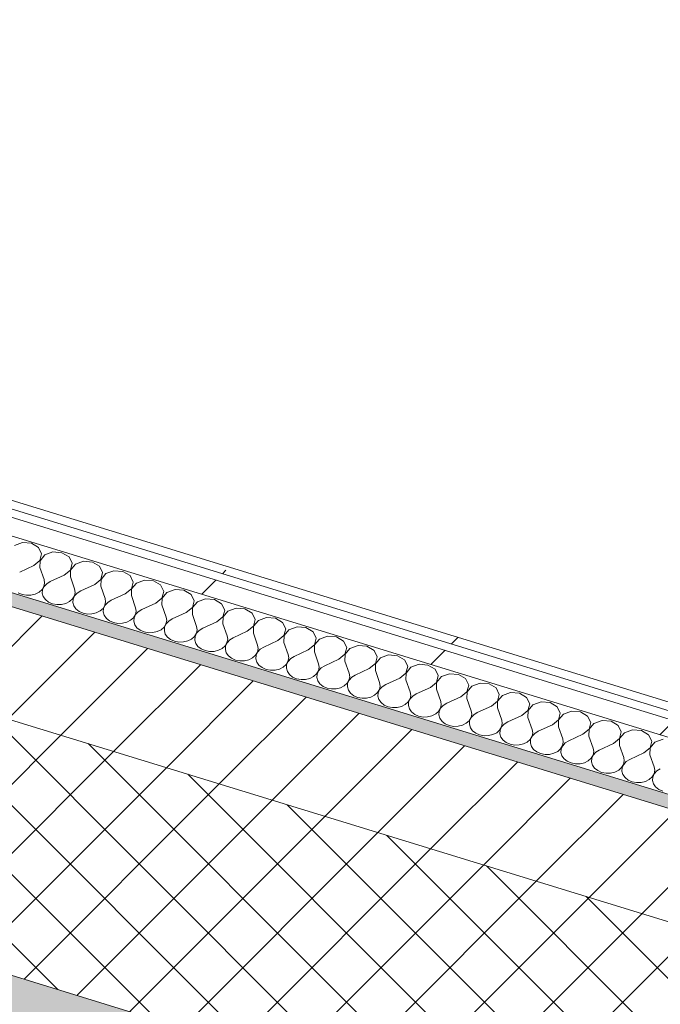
# Model space of a CAD drawing. Header units: millimetres. Extents: x -2220 to 52371, y -4077 to 6953.
# Tile 42 of 228: x 4975 to 5369, y -2335 to -1730. Entities that reach past the tile are written whole.
import ezdxf

# ---------------------------------------------------------------- set-up
doc = ezdxf.new("R2010")
doc.units = ezdxf.units.MM
doc.header["$MEASUREMENT"] = 0
doc.linetypes.add('Wipeout_Contour', pattern=[1000, 0, -1000])
doc.layers.add('12_FAÇ_Façana', color=7, linetype='Continuous')
doc.layers.add('Nuevo_08_E_Envans secs', color=7, linetype='Continuous')
for name, color, linetype, lineweight, true_color in [('12_FAÇ_Façana_Pluma_Nº__102', 7, 'Continuous', 5, 0xcccccc), ('12_FAÇ_Façana_Pluma_Nº__174', 7, 'Continuous', 13, 0xe4ad2c), ('12_FAÇ_Façana_Pluma_Nº__176', 7, 'Continuous', 15, 0x93a0c6), ('Nuevo_08_E_Envans secs_Pluma_Nº__102', 7, 'Continuous', 5, 0xcccccc), ('Nuevo_08_E_Envans secs_Pluma_Nº__171', 171, 'Continuous', 13, 0xaaaaff), ('Nuevo_08_E_Envans secs_Pluma_Nº__177', 7, 'Continuous', 15, 0xf7e046)]:
    doc.layers.add(name, color=color, linetype=linetype, lineweight=lineweight, true_color=true_color)
for name, color, linetype, lineweight in [('12_FAÇ_Façana_Pluma_Nº__2', 8, 'Continuous', 5), ('12_FAÇ_Façana_Pluma_Nº__7', 7, 'Continuous', 5), ('Nuevo_08_E_Envans secs_Pluma_Nº__1', 7, 'Continuous', 5)]:
    doc.layers.add(name, color=color, linetype=linetype, lineweight=lineweight)
pattern_1 = [(45, (0, 0), (-183.848, 183.848), [195, -65]), (45, (7e-14, 183.85), (-183.848, 183.848), [195, -65])]

# ---------------------------------------------------------------- blocks, each defined once
blk = doc.blocks.new('Elem Sección_14_1')
at = {"layer": '12_FAÇ_Façana_Pluma_Nº__102', "linetype": 'Continuous', "lineweight": 0, "true_color": 0xe5e5e5}
blk.add_hatch(color=254, dxfattribs=at).paths.add_polyline_path([(778.79, -1161.36), (9655.75, -3885.6), (9715.31, -3773.22), (6546.37, -2800.71), (6538.43, -2815.7), (6095.56, -2679.79), (6103.5, -2664.8), (838.34, -1048.99)])
at = {"layer": '12_FAÇ_Façana_Pluma_Nº__174', "linetype": 'Continuous', "lineweight": 13, "true_color": 0xe4ad2c}
h = blk.add_hatch(dxfattribs=at)
h.set_pattern_fill('SATE_Aislamiento_0001', color=42, style=0, pattern_type=2)
h.set_pattern_definition([(45, (0, 0), (-21.2132, 21.2132), []), (135, (0, 0), (21.2132, 21.2132), [])])
h.paths.add_polyline_path([(6103.5, -2664.8), (6174.97, -2529.96), (6135.6, -2517.87), (949.17, -926.22), (909.8, -914.14), (838.34, -1048.99)])
at = {"layer": '12_FAÇ_Façana_Pluma_Nº__176', "linetype": 'Continuous', "lineweight": 0, "true_color": 0x495063}
blk.add_hatch(color=251, dxfattribs=at).paths.add_polyline_path([(6167.36, -2457.94), (6171.33, -2450.45), (984.9, -858.8), (980.93, -866.29)])
at = {"layer": '12_FAÇ_Façana_Pluma_Nº__2', "linetype": 'Continuous', "lineweight": 5}
h = blk.add_hatch(dxfattribs=at)
h.set_pattern_fill('Ceramic_0001', color=8, style=0, pattern_type=2)
h.set_pattern_definition([(45, (0, 0), (-21.2132, 21.2132), [])])
h.paths.add_polyline_path([(980.93, -866.29), (949.17, -926.22), (6135.6, -2517.87), (6167.36, -2457.94)])
at = {"layer": '12_FAÇ_Façana_Pluma_Nº__7', "color": 7, "linetype": 'Continuous', "lineweight": 5}
for p, q in [((980.93, -866.29), (6167.36, -2457.94)), ((838.34, -1048.99), (6103.5, -2664.8))]:
    blk.add_line(p, q, dxfattribs=at)
at = {"layer": '12_FAÇ_Façana_Pluma_Nº__7', "color": 7, "linetype": 'Continuous', "lineweight": 5, "flags": 128}
blk.add_lwpolyline([(909.8, -914.14), (949.17, -926.22), (6135.6, -2517.87), (6174.97, -2529.96)], dxfattribs=at)
blk = doc.blocks.new('*X142')
at = {"layer": 'Nuevo_08_E_Envans secs_Pluma_Nº__102', "color": 254, "linetype": 'Continuous', "lineweight": 5, "true_color": 0xcccccc}
for p, q in [((4976.96, -2051.14), (4971.98, -2052.96)), ((4982.45, -2051.59), (4976.96, -2051.14)), ((4986.82, -2054.16), (4982.45, -2051.59)), ((4988.75, -2058.1), (4986.82, -2054.16)), ((4983.9, -2065.3), (4987.67, -2062.23)), ((4987.74, -2062.25), (4987.65, -2066.45)), ((4987.67, -2062.23), (4988.75, -2058.1)), ((4990.72, -2058.71), (4987.74, -2062.25)), ((4995.71, -2056.89), (4990.72, -2058.71)), ((5001.2, -2057.34), (4995.71, -2056.89)), ((5005.56, -2059.92), (5001.2, -2057.34)), ((5007.49, -2063.86), (5005.56, -2059.92)), ((5014.45, -2062.65), (5009.47, -2064.46)), ((5019.94, -2063.09), (5014.45, -2062.65)), ((4983.9, -2065.3), (4975.25, -2069.29)), ((4987.65, -2066.45), (4990.25, -2073.89)), ((5002.65, -2071.06), (5006.41, -2067.98)), ((5006.49, -2068), (5006.4, -2072.21)), ((5006.41, -2067.98), (5007.49, -2063.86)), ((5009.47, -2064.46), (5006.49, -2068)), ((5024.31, -2065.67), (5019.94, -2063.09)), ((5026.24, -2069.61), (5024.31, -2065.67)), ((5033.2, -2068.4), (5028.22, -2070.22)), ((5038.69, -2068.85), (5033.2, -2068.4)), ((5043.05, -2071.42), (5038.69, -2068.85)), ((4990.59, -2075.99), (4990.25, -2073.89)), ((5002.65, -2071.06), (4994, -2075.04)), ((5006.4, -2072.21), (5008.99, -2079.64)), ((5021.39, -2076.81), (5025.16, -2073.73)), ((5025.23, -2073.76), (5025.14, -2077.96)), ((5025.16, -2073.73), (5026.24, -2069.61)), ((5028.22, -2070.22), (5025.23, -2073.76)), ((5044.98, -2075.36), (5043.05, -2071.42)), ((5051.94, -2074.15), (5046.96, -2075.97)), ((5057.43, -2074.6), (5051.94, -2074.15)), ((5061.8, -2077.18), (5057.43, -2074.6)), ((4987.17, -2081.63), (4988.99, -2080.02)), ((4988.99, -2080.02), (4990.16, -2078.09)), ((4989.32, -2080.12), (4989.15, -2082.24)), ((4990.23, -2078.12), (4989.32, -2080.12)), ((4990.16, -2078.09), (4990.59, -2075.99)), ((4991.83, -2076.38), (4990.23, -2078.12)), ((4994, -2075.04), (4991.83, -2076.38)), ((5009.33, -2081.75), (5008.99, -2079.64)), ((5012.74, -2080.79), (5010.58, -2082.13)), ((5021.39, -2076.81), (5012.74, -2080.79)), ((5025.14, -2077.96), (5027.74, -2085.39)), ((5040.14, -2082.56), (5043.9, -2079.49)), ((5043.98, -2079.51), (5043.89, -2083.71)), ((5043.9, -2079.49), (5044.98, -2075.36)), ((5046.96, -2075.97), (5043.98, -2079.51)), ((5063.73, -2081.11), (5061.8, -2077.18)), ((5070.69, -2079.9), (5065.71, -2081.72)), ((5076.18, -2080.35), (5070.69, -2079.9)), ((5080.54, -2082.93), (5076.18, -2080.35)), ((4974.28, -2081.94), (4976.7, -2083)), ((4976.7, -2083), (4979.41, -2083.52)), ((4979.41, -2083.52), (4982.19, -2083.45)), ((4982.19, -2083.45), (4984.85, -2082.8)), ((4984.85, -2082.8), (4987.17, -2081.63)), ((4989.15, -2082.24), (4989.76, -2084.31)), ((4989.76, -2084.31), (4991.08, -2086.18)), ((4991.08, -2086.18), (4993.03, -2087.7)), ((5005.92, -2087.38), (5007.73, -2085.77)), ((5007.73, -2085.77), (5008.9, -2083.84)), ((5008.06, -2085.87), (5007.9, -2087.99)), ((5008.98, -2083.87), (5008.06, -2085.87)), ((5008.9, -2083.84), (5009.33, -2081.75)), ((5010.58, -2082.13), (5008.98, -2083.87)), ((5028.08, -2087.5), (5027.74, -2085.39)), ((5031.49, -2086.54), (5029.32, -2087.88)), ((5040.14, -2082.56), (5031.49, -2086.54)), ((5043.89, -2083.71), (5046.49, -2091.15)), ((5058.88, -2088.31), (5062.65, -2085.24)), ((5062.72, -2085.26), (5062.63, -2089.47)), ((5062.65, -2085.24), (5063.73, -2081.11)), ((5065.71, -2081.72), (5062.72, -2085.26)), ((5082.47, -2086.87), (5080.54, -2082.93)), ((5081.39, -2090.99), (5082.47, -2086.87)), ((5089.43, -2085.66), (5084.45, -2087.47)), ((5094.93, -2086.1), (5089.43, -2085.66)), ((5099.29, -2088.68), (5094.93, -2086.1)), ((4993.03, -2087.7), (4995.45, -2088.76)), ((4995.45, -2088.76), (4998.15, -2089.27)), ((4998.15, -2089.27), (5000.94, -2089.2)), ((5000.94, -2089.2), (5003.6, -2088.56)), ((5003.6, -2088.56), (5005.92, -2087.38)), ((5007.9, -2087.99), (5008.5, -2090.06)), ((5008.5, -2090.06), (5009.83, -2091.93)), ((5009.83, -2091.93), (5011.77, -2093.45)), ((5024.67, -2093.14), (5026.48, -2091.53)), ((5026.48, -2091.53), (5027.65, -2089.6)), ((5026.81, -2091.63), (5026.64, -2093.74)), ((5027.72, -2089.62), (5026.81, -2091.63)), ((5027.65, -2089.6), (5028.08, -2087.5)), ((5029.32, -2087.88), (5027.72, -2089.62)), ((5046.82, -2093.25), (5046.49, -2091.15)), ((5050.23, -2092.3), (5048.07, -2093.64)), ((5058.88, -2088.31), (5050.23, -2092.3)), ((5062.63, -2089.47), (5065.23, -2096.9)), ((5077.63, -2094.07), (5081.39, -2090.99)), ((5081.47, -2091.01), (5081.38, -2095.22)), ((5084.45, -2087.47), (5081.47, -2091.01)), ((5101.22, -2092.62), (5099.29, -2088.68)), ((5100.14, -2096.74), (5101.22, -2092.62)), ((5108.18, -2091.41), (5103.2, -2093.23)), ((5113.67, -2091.86), (5108.18, -2091.41)), ((5118.03, -2094.43), (5113.67, -2091.86)), ((5011.77, -2093.45), (5014.19, -2094.51)), ((5014.19, -2094.51), (5016.9, -2095.02)), ((5016.9, -2095.02), (5019.68, -2094.95)), ((5019.68, -2094.95), (5022.34, -2094.31)), ((5022.34, -2094.31), (5024.67, -2093.14)), ((5026.64, -2093.74), (5027.25, -2095.82)), ((5027.25, -2095.82), (5028.57, -2097.68)), ((5028.57, -2097.68), (5030.52, -2099.2)), ((5041.09, -2100.06), (5043.41, -2098.89)), ((5043.41, -2098.89), (5045.23, -2097.28)), ((5045.23, -2097.28), (5046.39, -2095.35)), ((5045.55, -2097.38), (5045.39, -2099.5)), ((5046.47, -2095.37), (5045.55, -2097.38)), ((5046.39, -2095.35), (5046.82, -2093.25)), ((5048.07, -2093.64), (5046.47, -2095.37)), ((5065.14, -2101.1), (5065.57, -2099.01)), ((5065.57, -2099.01), (5065.23, -2096.9)), ((5068.98, -2098.05), (5066.82, -2099.39)), ((5077.63, -2094.07), (5068.98, -2098.05)), ((5081.38, -2095.22), (5083.98, -2102.65)), ((5096.37, -2099.82), (5100.14, -2096.74)), ((5100.22, -2096.77), (5100.12, -2100.97)), ((5103.2, -2093.23), (5100.22, -2096.77)), ((5119.96, -2098.37), (5118.03, -2094.43)), ((5118.89, -2102.5), (5119.96, -2098.37)), ((5121.94, -2098.98), (5118.96, -2102.52)), ((5126.92, -2097.16), (5121.94, -2098.98)), ((5132.42, -2097.61), (5126.92, -2097.16)), ((5136.78, -2100.19), (5132.42, -2097.61)), ((5030.52, -2099.2), (5032.94, -2100.26)), ((5032.94, -2100.26), (5035.64, -2100.78)), ((5035.64, -2100.78), (5038.43, -2100.71)), ((5038.43, -2100.71), (5041.09, -2100.06)), ((5045.39, -2099.5), (5045.99, -2101.57)), ((5045.99, -2101.57), (5047.32, -2103.44)), ((5047.32, -2103.44), (5049.27, -2104.96)), ((5049.27, -2104.96), (5051.68, -2106.01)), ((5059.83, -2105.82), (5062.16, -2104.64)), ((5062.16, -2104.64), (5063.97, -2103.03)), ((5063.97, -2103.03), (5065.14, -2101.1)), ((5064.3, -2103.13), (5064.14, -2105.25)), ((5065.21, -2101.13), (5064.3, -2103.13)), ((5066.82, -2099.39), (5065.21, -2101.13)), ((5083.88, -2106.86), (5084.31, -2104.76)), ((5085.56, -2105.14), (5083.96, -2106.88)), ((5084.31, -2104.76), (5083.98, -2102.65)), ((5087.73, -2103.8), (5085.56, -2105.14)), ((5096.37, -2099.82), (5087.73, -2103.8)), ((5100.12, -2100.97), (5102.72, -2108.4)), ((5115.12, -2105.57), (5118.89, -2102.5)), ((5118.96, -2102.52), (5118.87, -2106.72)), ((5138.71, -2104.13), (5136.78, -2100.19)), ((5137.63, -2108.25), (5138.71, -2104.13)), ((5140.69, -2104.73), (5137.71, -2108.27)), ((5145.67, -2102.92), (5140.69, -2104.73)), ((5151.16, -2103.36), (5145.67, -2102.92)), ((5155.53, -2105.94), (5151.16, -2103.36)), ((5051.68, -2106.01), (5054.39, -2106.53)), ((5054.39, -2106.53), (5057.17, -2106.46)), ((5057.17, -2106.46), (5059.83, -2105.82)), ((5064.14, -2105.25), (5064.74, -2107.32)), ((5064.74, -2107.32), (5066.07, -2109.19)), ((5066.07, -2109.19), (5068.01, -2110.71)), ((5068.01, -2110.71), (5070.43, -2111.77)), ((5078.58, -2111.57), (5080.9, -2110.4)), ((5080.9, -2110.4), (5082.72, -2108.78)), ((5082.72, -2108.78), (5083.88, -2106.86)), ((5083.04, -2108.88), (5082.88, -2111)), ((5082.88, -2111), (5083.49, -2113.07)), ((5083.96, -2106.88), (5083.04, -2108.88)), ((5102.63, -2112.61), (5103.06, -2110.51)), ((5104.31, -2110.89), (5102.71, -2112.63)), ((5103.06, -2110.51), (5102.72, -2108.4)), ((5106.47, -2109.56), (5104.31, -2110.89)), ((5115.12, -2105.57), (5106.47, -2109.56)), ((5118.87, -2106.72), (5121.47, -2114.16)), ((5133.87, -2111.33), (5137.63, -2108.25)), ((5137.71, -2108.27), (5137.61, -2112.48)), ((5157.46, -2109.88), (5155.53, -2105.94)), ((5156.38, -2114), (5157.46, -2109.88)), ((5159.43, -2110.49), (5156.45, -2114.03)), ((5164.42, -2108.67), (5159.43, -2110.49)), ((5169.91, -2109.11), (5164.42, -2108.67)), ((5174.27, -2111.69), (5169.91, -2109.11)), ((5070.43, -2111.77), (5073.13, -2112.28)), ((5073.13, -2112.28), (5075.92, -2112.21)), ((5075.92, -2112.21), (5078.58, -2111.57)), ((5083.49, -2113.07), (5084.81, -2114.94)), ((5084.81, -2114.94), (5086.76, -2116.46)), ((5086.76, -2116.46), (5089.17, -2117.52)), ((5097.32, -2117.32), (5099.65, -2116.15)), ((5099.65, -2116.15), (5101.46, -2114.54)), ((5101.46, -2114.54), (5102.63, -2112.61)), ((5101.79, -2114.64), (5101.63, -2116.76)), ((5101.63, -2116.76), (5102.23, -2118.83)), ((5102.71, -2112.63), (5101.79, -2114.64)), ((5121.38, -2118.36), (5121.81, -2116.26)), ((5123.05, -2116.65), (5121.45, -2118.38)), ((5121.81, -2116.26), (5121.47, -2114.16)), ((5125.22, -2115.31), (5123.05, -2116.65)), ((5133.87, -2111.33), (5125.22, -2115.31)), ((5137.61, -2112.48), (5140.21, -2119.91)), ((5152.61, -2117.08), (5143.96, -2121.06)), ((5152.61, -2117.08), (5156.38, -2114)), ((5156.45, -2114.03), (5156.36, -2118.23)), ((5176.2, -2115.63), (5174.27, -2111.69)), ((5175.12, -2119.76), (5176.2, -2115.63)), ((5178.18, -2116.24), (5175.2, -2119.78)), ((5183.16, -2114.42), (5178.18, -2116.24)), ((5188.65, -2114.87), (5183.16, -2114.42)), ((5193.02, -2117.45), (5188.65, -2114.87)), ((5089.17, -2117.52), (5091.88, -2118.03)), ((5091.88, -2118.03), (5094.67, -2117.97)), ((5094.67, -2117.97), (5097.32, -2117.32)), ((5102.23, -2118.83), (5103.56, -2120.69)), ((5103.56, -2120.69), (5105.5, -2122.21)), ((5105.5, -2122.21), (5107.92, -2123.27)), ((5107.92, -2123.27), (5110.62, -2123.79)), ((5113.41, -2123.72), (5116.07, -2123.07)), ((5116.07, -2123.07), (5118.39, -2121.9)), ((5118.39, -2121.9), (5120.21, -2120.29)), ((5120.21, -2120.29), (5121.38, -2118.36)), ((5120.53, -2120.39), (5120.37, -2122.51)), ((5120.37, -2122.51), (5120.98, -2124.58)), ((5121.45, -2118.38), (5120.53, -2120.39)), ((5140.12, -2124.11), (5140.55, -2122.02)), ((5141.8, -2122.4), (5140.2, -2124.14)), ((5140.55, -2122.02), (5140.21, -2119.91)), ((5143.96, -2121.06), (5141.8, -2122.4)), ((5156.36, -2118.23), (5158.96, -2125.66)), ((5171.36, -2122.83), (5162.71, -2126.81)), ((5171.36, -2122.83), (5175.12, -2119.76)), ((5175.2, -2119.78), (5175.11, -2123.98)), ((5194.95, -2121.38), (5193.02, -2117.45)), ((5193.87, -2125.51), (5194.95, -2121.38)), ((5196.93, -2121.99), (5193.94, -2125.53)), ((5201.91, -2120.17), (5196.93, -2121.99)), ((5207.4, -2120.62), (5201.91, -2120.17)), ((5211.76, -2123.2), (5207.4, -2120.62)), ((5213.69, -2127.14), (5211.76, -2123.2)), ((5110.62, -2123.79), (5113.41, -2123.72)), ((5120.98, -2124.58), (5122.3, -2126.45)), ((5122.3, -2126.45), (5124.25, -2127.97)), ((5124.25, -2127.97), (5126.66, -2129.02)), ((5126.66, -2129.02), (5129.37, -2129.54)), ((5132.16, -2129.47), (5134.81, -2128.83)), ((5134.81, -2128.83), (5137.14, -2127.65)), ((5137.14, -2127.65), (5138.95, -2126.04)), ((5138.95, -2126.04), (5140.12, -2124.11)), ((5139.28, -2126.14), (5139.12, -2128.26)), ((5139.12, -2128.26), (5139.72, -2130.33)), ((5140.2, -2124.14), (5139.28, -2126.14)), ((5158.87, -2129.87), (5159.3, -2127.77)), ((5160.54, -2128.15), (5158.94, -2129.89)), ((5159.3, -2127.77), (5158.96, -2125.66)), ((5162.71, -2126.81), (5160.54, -2128.15)), ((5175.11, -2123.98), (5177.7, -2131.42)), ((5190.1, -2128.58), (5181.45, -2132.57)), ((5190.1, -2128.58), (5193.87, -2125.51)), ((5193.94, -2125.53), (5193.85, -2129.73)), ((5212.61, -2131.26), (5213.69, -2127.14)), ((5215.67, -2127.74), (5212.69, -2131.28)), ((5220.65, -2125.93), (5215.67, -2127.74)), ((5226.14, -2126.37), (5220.65, -2125.93)), ((5230.51, -2128.95), (5226.14, -2126.37)), ((5232.44, -2132.89), (5230.51, -2128.95)), ((5129.37, -2129.54), (5132.16, -2129.47)), ((5139.72, -2130.33), (5141.05, -2132.2)), ((5141.05, -2132.2), (5142.99, -2133.72)), ((5142.99, -2133.72), (5145.41, -2134.78)), ((5145.41, -2134.78), (5148.12, -2135.29)), ((5148.12, -2135.29), (5150.9, -2135.22)), ((5150.9, -2135.22), (5153.56, -2134.58)), ((5153.56, -2134.58), (5155.88, -2133.41)), ((5155.88, -2133.41), (5157.7, -2131.79)), ((5157.7, -2131.79), (5158.87, -2129.87)), ((5158.03, -2131.89), (5157.86, -2134.01)), ((5157.86, -2134.01), (5158.47, -2136.09)), ((5158.94, -2129.89), (5158.03, -2131.89)), ((5177.61, -2135.62), (5178.04, -2133.52)), ((5179.29, -2133.91), (5177.69, -2135.64)), ((5178.04, -2133.52), (5177.7, -2131.42)), ((5181.45, -2132.57), (5179.29, -2133.91)), ((5193.85, -2129.73), (5196.45, -2137.17)), ((5208.85, -2134.34), (5200.2, -2138.32)), ((5208.85, -2134.34), (5212.61, -2131.26)), ((5212.69, -2131.28), (5212.6, -2135.49)), ((5231.36, -2137.01), (5232.44, -2132.89)), ((5234.42, -2133.5), (5231.43, -2137.04)), ((5239.4, -2131.68), (5234.42, -2133.5)), ((5244.89, -2132.13), (5239.4, -2131.68)), ((5249.25, -2134.7), (5244.89, -2132.13)), ((5251.18, -2138.64), (5249.25, -2134.7)), ((5158.47, -2136.09), (5159.79, -2137.95)), ((5159.79, -2137.95), (5161.74, -2139.47)), ((5161.74, -2139.47), (5164.16, -2140.53)), ((5164.16, -2140.53), (5166.86, -2141.04)), ((5166.86, -2141.04), (5169.65, -2140.98)), ((5169.65, -2140.98), (5172.31, -2140.33)), ((5172.31, -2140.33), (5174.63, -2139.16)), ((5174.63, -2139.16), (5176.44, -2137.55)), ((5176.44, -2137.55), (5177.61, -2135.62)), ((5176.77, -2137.65), (5176.61, -2139.77)), ((5176.61, -2139.77), (5177.21, -2141.84)), ((5177.69, -2135.64), (5176.77, -2137.65)), ((5195.19, -2143.3), (5196.36, -2141.37)), ((5196.43, -2141.4), (5195.52, -2143.4)), ((5196.36, -2141.37), (5196.79, -2139.28)), ((5198.03, -2139.66), (5196.43, -2141.4)), ((5196.79, -2139.28), (5196.45, -2137.17)), ((5200.2, -2138.32), (5198.03, -2139.66)), ((5212.6, -2135.49), (5215.2, -2142.92)), ((5227.59, -2140.09), (5218.94, -2144.07)), ((5227.59, -2140.09), (5231.36, -2137.01)), ((5231.43, -2137.04), (5231.34, -2141.24)), ((5231.34, -2141.24), (5233.94, -2148.67)), ((5250.1, -2142.77), (5251.18, -2138.64)), ((5253.16, -2139.25), (5250.18, -2142.79)), ((5258.14, -2137.43), (5253.16, -2139.25)), ((5263.64, -2137.88), (5258.14, -2137.43)), ((5268, -2140.46), (5263.64, -2137.88)), ((5269.93, -2144.4), (5268, -2140.46)), ((5177.21, -2141.84), (5178.54, -2143.71)), ((5178.54, -2143.71), (5180.48, -2145.23)), ((5180.48, -2145.23), (5182.9, -2146.28)), ((5182.9, -2146.28), (5185.61, -2146.8)), ((5185.61, -2146.8), (5188.39, -2146.73)), ((5188.39, -2146.73), (5191.05, -2146.08)), ((5191.05, -2146.08), (5193.38, -2144.91)), ((5193.38, -2144.91), (5195.19, -2143.3)), ((5195.52, -2143.4), (5195.35, -2145.52)), ((5195.35, -2145.52), (5195.96, -2147.59)), ((5213.94, -2149.05), (5215.1, -2147.13)), ((5215.18, -2147.15), (5214.26, -2149.15)), ((5215.1, -2147.13), (5215.53, -2145.03)), ((5216.78, -2145.41), (5215.18, -2147.15)), ((5215.53, -2145.03), (5215.2, -2142.92)), ((5218.94, -2144.07), (5216.78, -2145.41)), ((5246.34, -2145.84), (5237.69, -2149.82)), ((5246.34, -2145.84), (5250.1, -2142.77)), ((5250.18, -2142.79), (5250.09, -2146.99)), ((5250.09, -2146.99), (5252.69, -2154.43)), ((5268.85, -2148.52), (5269.93, -2144.4)), ((5271.91, -2145), (5268.93, -2148.54)), ((5276.89, -2143.18), (5271.91, -2145)), ((5282.38, -2143.63), (5276.89, -2143.18)), ((5286.74, -2146.21), (5282.38, -2143.63)), ((5288.67, -2150.15), (5286.74, -2146.21)), ((5195.96, -2147.59), (5197.28, -2149.46)), ((5197.28, -2149.46), (5199.23, -2150.98)), ((5199.23, -2150.98), (5201.65, -2152.04)), ((5201.65, -2152.04), (5204.35, -2152.55)), ((5204.35, -2152.55), (5207.14, -2152.48)), ((5207.14, -2152.48), (5209.8, -2151.84)), ((5209.8, -2151.84), (5212.12, -2150.66)), ((5212.12, -2150.66), (5213.94, -2149.05)), ((5214.26, -2149.15), (5214.1, -2151.27)), ((5214.1, -2151.27), (5214.7, -2153.34)), ((5214.7, -2153.34), (5216.03, -2155.21)), ((5232.68, -2154.81), (5233.85, -2152.88)), ((5233.92, -2152.9), (5233.01, -2154.91)), ((5233.85, -2152.88), (5234.28, -2150.78)), ((5235.53, -2151.16), (5233.92, -2152.9)), ((5234.28, -2150.78), (5233.94, -2148.67)), ((5237.69, -2149.82), (5235.53, -2151.16)), ((5265.08, -2151.6), (5256.44, -2155.58)), ((5265.08, -2151.6), (5268.85, -2148.52)), ((5268.93, -2148.54), (5268.83, -2152.75)), ((5268.83, -2152.75), (5271.43, -2160.18)), ((5287.6, -2154.27), (5288.67, -2150.15)), ((5290.65, -2150.76), (5287.67, -2154.3)), ((5295.63, -2148.94), (5290.65, -2150.76)), ((5301.13, -2149.38), (5295.63, -2148.94)), ((5305.49, -2151.96), (5301.13, -2149.38)), ((5307.42, -2155.9), (5305.49, -2151.96)), ((5216.03, -2155.21), (5217.98, -2156.73)), ((5217.98, -2156.73), (5220.39, -2157.79)), ((5220.39, -2157.79), (5223.1, -2158.3)), ((5223.1, -2158.3), (5225.89, -2158.24)), ((5225.89, -2158.24), (5228.54, -2157.59)), ((5228.54, -2157.59), (5230.87, -2156.42)), ((5230.87, -2156.42), (5232.68, -2154.81)), ((5233.01, -2154.91), (5232.85, -2157.02)), ((5232.85, -2157.02), (5233.45, -2159.1)), ((5233.45, -2159.1), (5234.78, -2160.96)), ((5251.43, -2160.56), (5252.59, -2158.63)), ((5252.67, -2158.65), (5251.75, -2160.66)), ((5252.59, -2158.63), (5253.02, -2156.53)), ((5254.27, -2156.92), (5252.67, -2158.65)), ((5253.02, -2156.53), (5252.69, -2154.43)), ((5256.44, -2155.58), (5254.27, -2156.92)), ((5283.83, -2157.35), (5275.18, -2161.33)), ((5283.83, -2157.35), (5287.6, -2154.27)), ((5287.67, -2154.3), (5287.58, -2158.5)), ((5287.58, -2158.5), (5290.18, -2165.93)), ((5306.34, -2160.02), (5307.42, -2155.9)), ((5309.4, -2156.51), (5306.42, -2160.05)), ((5314.38, -2154.69), (5309.4, -2156.51)), ((5319.87, -2155.14), (5314.38, -2154.69)), ((5324.24, -2157.71), (5319.87, -2155.14)), ((5326.17, -2161.65), (5324.24, -2157.71)), ((5234.78, -2160.96), (5236.72, -2162.48)), ((5236.72, -2162.48), (5239.14, -2163.54)), ((5239.14, -2163.54), (5241.84, -2164.06)), ((5241.84, -2164.06), (5244.63, -2163.99)), ((5244.63, -2163.99), (5247.29, -2163.34)), ((5247.29, -2163.34), (5249.61, -2162.17)), ((5249.61, -2162.17), (5251.43, -2160.56)), ((5251.75, -2160.66), (5251.59, -2162.78)), ((5251.59, -2162.78), (5252.2, -2164.85)), ((5252.2, -2164.85), (5253.52, -2166.72)), ((5270.17, -2166.31), (5271.34, -2164.38)), ((5271.42, -2164.41), (5270.5, -2166.41)), ((5271.34, -2164.38), (5271.77, -2162.29)), ((5273.02, -2162.67), (5271.42, -2164.41)), ((5271.77, -2162.29), (5271.43, -2160.18)), ((5275.18, -2161.33), (5273.02, -2162.67)), ((5302.58, -2163.1), (5293.93, -2167.08)), ((5302.58, -2163.1), (5306.34, -2160.02)), ((5306.42, -2160.05), (5306.32, -2164.25)), ((5306.32, -2164.25), (5308.92, -2171.69)), ((5325.09, -2165.78), (5326.17, -2161.65)), ((5328.14, -2162.26), (5325.16, -2165.8)), ((5333.13, -2160.44), (5328.14, -2162.26)), ((5338.62, -2160.89), (5333.13, -2160.44)), ((5342.98, -2163.47), (5338.62, -2160.89)), ((5344.91, -2167.41), (5342.98, -2163.47)), ((5253.52, -2166.72), (5255.47, -2168.24)), ((5255.47, -2168.24), (5257.88, -2169.29)), ((5257.88, -2169.29), (5260.59, -2169.81)), ((5260.59, -2169.81), (5263.38, -2169.74)), ((5263.38, -2169.74), (5266.03, -2169.1)), ((5266.03, -2169.1), (5268.36, -2167.92)), ((5268.36, -2167.92), (5270.17, -2166.31)), ((5270.5, -2166.41), (5270.34, -2168.53)), ((5270.34, -2168.53), (5270.94, -2170.6)), ((5270.94, -2170.6), (5272.27, -2172.47)), ((5288.92, -2172.06), (5290.09, -2170.14)), ((5290.16, -2170.16), (5289.24, -2172.16)), ((5290.09, -2170.14), (5290.52, -2168.04)), ((5291.76, -2168.42), (5290.16, -2170.16)), ((5290.52, -2168.04), (5290.18, -2165.93)), ((5293.93, -2167.08), (5291.76, -2168.42)), ((5309.26, -2173.79), (5308.92, -2171.69)), ((5321.32, -2168.85), (5312.67, -2172.84)), ((5321.32, -2168.85), (5325.09, -2165.78)), ((5325.16, -2165.8), (5325.07, -2170)), ((5325.07, -2170), (5327.67, -2177.44)), ((5340.07, -2174.61), (5343.83, -2171.53)), ((5343.91, -2171.55), (5343.82, -2175.76)), ((5343.83, -2171.53), (5344.91, -2167.41)), ((5346.89, -2168.01), (5343.91, -2171.55)), ((5351.87, -2166.2), (5346.89, -2168.01)), ((5357.36, -2166.64), (5351.87, -2166.2)), ((5361.73, -2169.22), (5357.36, -2166.64)), ((5363.66, -2173.16), (5361.73, -2169.22)), ((5272.27, -2172.47), (5274.21, -2173.99)), ((5274.21, -2173.99), (5276.63, -2175.05)), ((5276.63, -2175.05), (5279.33, -2175.56)), ((5279.33, -2175.56), (5282.12, -2175.49)), ((5282.12, -2175.49), (5284.78, -2174.85)), ((5284.78, -2174.85), (5287.1, -2173.68)), ((5287.1, -2173.68), (5288.92, -2172.06)), ((5289.24, -2172.16), (5289.08, -2174.28)), ((5289.08, -2174.28), (5289.69, -2176.36)), ((5289.69, -2176.36), (5291.01, -2178.22)), ((5307.66, -2177.82), (5308.83, -2175.89)), ((5308.91, -2175.91), (5307.99, -2177.92)), ((5308.83, -2175.89), (5309.26, -2173.79)), ((5310.51, -2174.17), (5308.91, -2175.91)), ((5312.67, -2172.84), (5310.51, -2174.17)), ((5328.01, -2179.54), (5327.67, -2177.44)), ((5340.07, -2174.61), (5331.42, -2178.59)), ((5343.82, -2175.76), (5346.41, -2183.19)), ((5358.81, -2180.36), (5362.58, -2177.28)), ((5362.65, -2177.31), (5362.56, -2181.51)), ((5362.58, -2177.28), (5363.66, -2173.16)), ((5365.64, -2173.77), (5362.65, -2177.31)), ((5370.62, -2171.95), (5365.64, -2173.77)), ((5291.01, -2178.22), (5292.96, -2179.74)), ((5292.96, -2179.74), (5295.37, -2180.8)), ((5295.37, -2180.8), (5298.08, -2181.31)), ((5298.08, -2181.31), (5300.87, -2181.25)), ((5300.87, -2181.25), (5303.52, -2180.6)), ((5303.52, -2180.6), (5305.85, -2179.43)), ((5305.85, -2179.43), (5307.66, -2177.82)), ((5307.99, -2177.92), (5307.83, -2180.04)), ((5307.83, -2180.04), (5308.43, -2182.11)), ((5308.43, -2182.11), (5309.76, -2183.97)), ((5324.59, -2185.18), (5326.41, -2183.57)), ((5326.41, -2183.57), (5327.58, -2181.64)), ((5326.74, -2183.67), (5326.57, -2185.79)), ((5327.65, -2181.67), (5326.74, -2183.67)), ((5327.58, -2181.64), (5328.01, -2179.54)), ((5329.25, -2179.93), (5327.65, -2181.67)), ((5331.42, -2178.59), (5329.25, -2179.93)), ((5346.75, -2185.3), (5346.41, -2183.19)), ((5358.81, -2180.36), (5350.16, -2184.34)), ((5362.56, -2181.51), (5365.16, -2188.94)), ((5309.76, -2183.97), (5311.7, -2185.5)), ((5311.7, -2185.5), (5314.12, -2186.55)), ((5314.12, -2186.55), (5316.83, -2187.07)), ((5316.83, -2187.07), (5319.61, -2187)), ((5319.61, -2187), (5322.27, -2186.35)), ((5322.27, -2186.35), (5324.59, -2185.18)), ((5326.57, -2185.79), (5327.18, -2187.86)), ((5327.18, -2187.86), (5328.5, -2189.73)), ((5328.5, -2189.73), (5330.45, -2191.25)), ((5343.34, -2190.93), (5345.15, -2189.32)), ((5345.15, -2189.32), (5346.32, -2187.39)), ((5345.48, -2189.42), (5345.32, -2191.54)), ((5346.4, -2187.42), (5345.48, -2189.42)), ((5346.32, -2187.39), (5346.75, -2185.3)), ((5348, -2185.68), (5346.4, -2187.42)), ((5350.16, -2184.34), (5348, -2185.68)), ((5365.5, -2191.05), (5365.16, -2188.94)), ((5330.45, -2191.25), (5332.87, -2192.31)), ((5332.87, -2192.31), (5335.57, -2192.82)), ((5335.57, -2192.82), (5338.36, -2192.75)), ((5338.36, -2192.75), (5341.02, -2192.11)), ((5341.02, -2192.11), (5343.34, -2190.93)), ((5345.32, -2191.54), (5345.92, -2193.61)), ((5345.92, -2193.61), (5347.25, -2195.48)), ((5347.25, -2195.48), (5349.19, -2197)), ((5362.09, -2196.69), (5363.9, -2195.08)), ((5363.9, -2195.08), (5365.07, -2193.15)), ((5364.23, -2195.18), (5364.06, -2197.29)), ((5365.14, -2193.17), (5364.23, -2195.18)), ((5365.07, -2193.15), (5365.5, -2191.05)), ((5366.74, -2191.43), (5365.14, -2193.17)), ((5368.91, -2190.09), (5366.74, -2191.43)), ((5349.19, -2197), (5351.61, -2198.06)), ((5351.61, -2198.06), (5354.32, -2198.57)), ((5354.32, -2198.57), (5357.1, -2198.5)), ((5357.1, -2198.5), (5359.76, -2197.86)), ((5359.76, -2197.86), (5362.09, -2196.69)), ((5364.06, -2197.29), (5364.67, -2199.37)), ((5364.67, -2199.37), (5365.99, -2201.23)), ((5365.99, -2201.23), (5367.94, -2202.75)), ((5367.94, -2202.75), (5370.36, -2203.81))]:
    blk.add_line(p, q, dxfattribs=at)
blk = doc.blocks.new('Elem Sección_111_1')
at = {"layer": 'Nuevo_08_E_Envans secs', "lineweight": 0}
blk.add_blockref('*X142', (0, 0), dxfattribs=at)
at = {"color": 254, "linetype": 'Wipeout_Contour', "lineweight": 0, "ltscale": 15755.887503}
blk.add_wipeout([(968.96, -802.52), (6170.16, -2398.7), (6172.54, -2394.21), (971.34, -798.02)], dxfattribs=at).dxf.layer = 'Nuevo_08_E_Envans secs'
at = {"layer": 'Nuevo_08_E_Envans secs_Pluma_Nº__171', "linetype": 'Continuous', "lineweight": 13, "true_color": 0xaaaaff}
h = blk.add_hatch(dxfattribs=at)
h.set_pattern_fill('Panellat_HPL_0001', color=161, style=0, pattern_type=2)
h.set_pattern_definition(pattern_1)
h.paths.add_polyline_path([(968.96, -802.52), (6170.16, -2398.7), (6172.54, -2394.21), (971.34, -798.02)])
at = {"color": 254, "linetype": 'Wipeout_Contour', "lineweight": 0, "ltscale": 15758.288048}
blk.add_wipeout([(6162.61, -2412.93), (6167.77, -2403.19), (966.58, -807.01), (961.42, -816.75)], dxfattribs=at).dxf.layer = 'Nuevo_08_E_Envans secs'
at = {"layer": 'Nuevo_08_E_Envans secs_Pluma_Nº__177', "linetype": 'Continuous', "lineweight": 15, "true_color": 0xf7e046}
h = blk.add_hatch(dxfattribs=at)
h.set_pattern_fill('Panellat_HPL_0001', color=53, style=0, pattern_type=2)
h.set_pattern_definition(pattern_1)
h.paths.add_polyline_path([(6162.61, -2412.93), (6167.77, -2403.19), (966.58, -807.01), (961.42, -816.75)])
at = {"layer": 'Nuevo_08_E_Envans secs_Pluma_Nº__1', "color": 7, "linetype": 'Continuous', "lineweight": 5}
for p, q in [((968.96, -802.52), (6170.16, -2398.7)), ((966.58, -807.01), (6167.77, -2403.19)), ((961.42, -816.75), (6162.61, -2412.93)), ((1035.31, -817.65), (6172.54, -2394.21)), ((984.9, -858.8), (6146.73, -2442.9))]:
    blk.add_line(p, q, dxfattribs=at)

msp = doc.modelspace()

# ---------------------------------------------------------------- block references
at = {"layer": '12_FAÇ_Façana', "lineweight": 0}
msp.add_blockref('Elem Sección_14_1', (0, 0), dxfattribs=at)

# ---------------------------------------------------------------- next in the draw order: block references
at = {"layer": 'Nuevo_08_E_Envans secs', "lineweight": 0}
msp.add_blockref('Elem Sección_111_1', (0, 0), dxfattribs=at)

doc.saveas('drawing.dxf')
